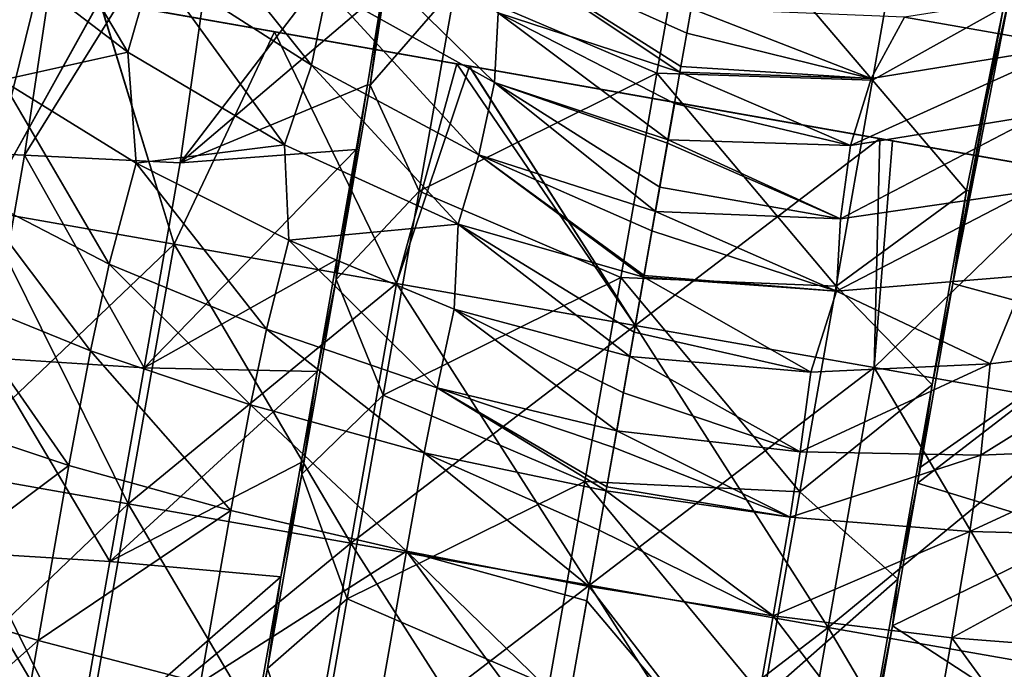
# Model space of a CAD drawing. Extents: x -65 to 803, y -691 to 80.
# Tile 238 of 256: x 699 to 740, y -212 to -185. Entities that reach past the tile are written whole.
import ezdxf

# ---------------------------------------------------------------- set-up
doc = ezdxf.new("R2010")
doc.units = 0
doc.header["$LTSCALE"] = 101.851852
for name, color, linetype in [('310', 7, 'CONTINUOUS'), ('312', 7, 'CONTINUOUS'), ('313', 7, 'CONTINUOUS'), ('344', 7, 'CONTINUOUS'), ('345', 7, 'CONTINUOUS'), ('347', 7, 'CONTINUOUS'), ('348', 7, 'CONTINUOUS'), ('7', 7, 'CONTINUOUS'), ('8', 7, 'CONTINUOUS'), ('9', 7, 'CONTINUOUS')]:
    doc.layers.add(name, color=color, linetype=linetype)

msp = doc.modelspace()

# ---------------------------------------------------------------- linework, layer by layer
at = {"layer": '310', "color": 7, "linetype": 'CONTINUOUS'}
for points in [[(725.708, -187.489, -44.7), (717.314, -183.902, -44.7), (727.207, -178.99, -44.7), (725.708, -187.489, -44.7)], [(725.708, -187.489, -44.7), (727.207, -178.99, -44.7), (734.682, -187.783, -44.7), (725.708, -187.489, -44.7)], [(734.682, -187.783, -44.7), (727.207, -178.99, -44.7), (736.192, -179.219, -44.7), (734.682, -187.783, -44.7)], [(734.682, -187.783, -44.7), (736.192, -179.219, -44.7), (740.148, -184.737, -44.7), (734.682, -187.783, -44.7)], [(713.781, -187.99, -44.7), (714.935, -180.291, -44.7), (717.314, -183.902, -44.7), (713.781, -187.99, -44.7)], [(715.817, -192.392, -44.7), (713.781, -187.99, -44.7), (717.314, -183.902, -44.7), (715.817, -192.392, -44.7)], [(715.817, -192.392, -44.7), (717.314, -183.902, -44.7), (725.708, -187.489, -44.7), (715.817, -192.392, -44.7)], [(738.598, -192.366, -44.7), (734.682, -187.783, -44.7), (740.148, -184.737, -44.7), (738.598, -192.366, -44.7)], [(724.209, -195.988, -44.7), (715.817, -192.392, -44.7), (725.708, -187.489, -44.7), (724.209, -195.988, -44.7)], [(724.209, -195.988, -44.7), (725.708, -187.489, -44.7), (733.172, -196.347, -44.7), (724.209, -195.988, -44.7)], [(733.172, -196.347, -44.7), (725.708, -187.489, -44.7), (734.682, -187.783, -44.7), (733.172, -196.347, -44.7)], [(712.355, -196.081, -44.7), (713.781, -187.99, -44.7), (715.817, -192.392, -44.7), (712.355, -196.081, -44.7)], [(733.172, -196.347, -44.7), (734.682, -187.783, -44.7), (738.598, -192.366, -44.7), (733.172, -196.347, -44.7)], [(714.32, -200.882, -44.7), (712.355, -196.081, -44.7), (715.817, -192.392, -44.7), (714.32, -200.882, -44.7)], [(714.32, -200.882, -44.7), (715.817, -192.392, -44.7), (724.209, -195.988, -44.7), (714.32, -200.882, -44.7)], [(737.172, -200.457, -44.7), (733.172, -196.347, -44.7), (738.598, -192.366, -44.7), (737.172, -200.457, -44.7)], [(710.928, -204.172, -44.7), (712.355, -196.081, -44.7), (714.32, -200.882, -44.7), (710.928, -204.172, -44.7)], [(722.711, -204.487, -44.7), (714.32, -200.882, -44.7), (724.209, -195.988, -44.7), (722.711, -204.487, -44.7)], [(722.711, -204.487, -44.7), (724.209, -195.988, -44.7), (731.662, -204.911, -44.7), (722.711, -204.487, -44.7)], [(731.662, -204.911, -44.7), (724.209, -195.988, -44.7), (733.172, -196.347, -44.7), (731.662, -204.911, -44.7)], [(731.662, -204.911, -44.7), (733.172, -196.347, -44.7), (737.172, -200.457, -44.7), (731.662, -204.911, -44.7)], [(735.745, -208.548, -44.7), (731.662, -204.911, -44.7), (737.172, -200.457, -44.7), (735.745, -208.548, -44.7)], [(712.823, -209.372, -44.7), (710.928, -204.172, -44.7), (714.32, -200.882, -44.7), (712.823, -209.372, -44.7)], [(712.823, -209.372, -44.7), (714.32, -200.882, -44.7), (722.711, -204.487, -44.7), (712.823, -209.372, -44.7)], [(709.501, -212.264, -44.7), (710.928, -204.172, -44.7), (712.823, -209.372, -44.7), (709.501, -212.264, -44.7)], [(721.212, -212.987, -44.7), (712.823, -209.372, -44.7), (722.711, -204.487, -44.7), (721.212, -212.987, -44.7)], [(721.212, -212.987, -44.7), (722.711, -204.487, -44.7), (730.152, -213.476, -44.7), (721.212, -212.987, -44.7)], [(730.152, -213.476, -44.7), (722.711, -204.487, -44.7), (731.662, -204.911, -44.7), (730.152, -213.476, -44.7)], [(730.152, -213.476, -44.7), (731.662, -204.911, -44.7), (735.745, -208.548, -44.7), (730.152, -213.476, -44.7)], [(734.318, -216.64, -44.7), (730.152, -213.476, -44.7), (735.745, -208.548, -44.7), (734.318, -216.64, -44.7)], [(711.326, -217.862, -44.7), (709.501, -212.264, -44.7), (712.823, -209.372, -44.7), (711.326, -217.862, -44.7)], [(711.326, -217.862, -44.7), (712.823, -209.372, -44.7), (721.212, -212.987, -44.7), (711.326, -217.862, -44.7)], [(708.075, -220.355, -44.7), (709.501, -212.264, -44.7), (711.326, -217.862, -44.7), (708.075, -220.355, -44.7)]]:
    msp.add_3dface(points, dxfattribs=at)
at = {"layer": '312', "color": 7, "linetype": 'CONTINUOUS'}
for points in [[(736.027, -185.159, 42.873), (742.916, -186.366, 40.555), (745.266, -183.699, 41.715), (736.027, -185.159, 42.873)], [(744.926, -198.11, -37.25), (738.033, -196.246, -40.239), (740.449, -183.976, -40.082), (744.926, -198.11, -37.25)], [(740.449, -183.976, -40.082), (738.033, -196.246, -40.239), (739.444, -188.54, -40.208), (740.449, -183.976, -40.082)], [(726.959, -185.819, 42.806), (734.629, -187.71, 41.947), (727.139, -184.795, 43.201), (726.959, -185.819, 42.806)], [(727.139, -184.795, 43.201), (734.629, -187.71, 41.947), (736.027, -185.159, 42.873), (727.139, -184.795, 43.201)], [(734.629, -187.71, 41.947), (742.916, -186.366, 40.555), (736.027, -185.159, 42.873), (734.629, -187.71, 41.947)], [(726.714, -187.208, 42.431), (734.629, -187.71, 41.947), (726.959, -185.819, 42.806), (726.714, -187.208, 42.431)], [(733.776, -190.493, 41.57), (741.65, -189.218, 39.766), (742.916, -186.366, 40.555), (733.776, -190.493, 41.57)], [(734.629, -187.71, 41.947), (733.776, -190.493, 41.57), (742.916, -186.366, 40.555), (734.629, -187.71, 41.947)], [(726.673, -187.439, 42.385), (734.629, -187.71, 41.947), (726.714, -187.208, 42.431), (726.673, -187.439, 42.385)], [(726.443, -188.743, 42.228), (733.776, -190.493, 41.57), (726.673, -187.439, 42.385), (726.443, -188.743, 42.228)], [(726.673, -187.439, 42.385), (733.776, -190.493, 41.57), (734.629, -187.71, 41.947), (726.673, -187.439, 42.385)], [(738.033, -196.246, -40.239), (738.714, -192.386, -40.239), (739.444, -188.54, -40.208), (738.033, -196.246, -40.239)], [(726.175, -190.263, 42.197), (733.776, -190.493, 41.57), (726.443, -188.743, 42.228), (726.175, -190.263, 42.197)], [(733.359, -193.548, 41.468), (741.181, -192.417, 39.368), (741.65, -189.218, 39.766), (733.359, -193.548, 41.468)], [(733.776, -190.493, 41.57), (733.359, -193.548, 41.468), (741.65, -189.218, 39.766), (733.776, -190.493, 41.57)], [(725.828, -192.232, 42.202), (733.359, -193.548, 41.468), (726.151, -190.401, 42.198), (725.828, -192.232, 42.202)], [(726.151, -190.401, 42.198), (733.359, -193.548, 41.468), (726.175, -190.263, 42.197), (726.151, -190.401, 42.198)], [(726.175, -190.263, 42.197), (733.359, -193.548, 41.468), (733.776, -190.493, 41.57), (726.175, -190.263, 42.197)], [(725.65, -193.243, 42.199), (733.359, -193.548, 41.468), (725.828, -192.232, 42.202), (725.65, -193.243, 42.199)], [(733.187, -196.557, 41.443), (741.103, -195.911, 39.179), (741.181, -192.417, 39.368), (733.187, -196.557, 41.443)], [(733.359, -193.548, 41.468), (733.187, -196.557, 41.443), (741.181, -192.417, 39.368), (733.359, -193.548, 41.468)], [(725.507, -194.051, 42.199), (733.187, -196.557, 41.443), (725.65, -193.243, 42.199), (725.507, -194.051, 42.199)], [(725.65, -193.243, 42.199), (733.187, -196.557, 41.443), (733.359, -193.548, 41.468), (725.65, -193.243, 42.199)], [(725.18, -195.908, 42.2), (733.187, -196.557, 41.443), (725.507, -194.051, 42.199), (725.18, -195.908, 42.2)], [(725.168, -195.974, 42.2), (733.187, -196.557, 41.443), (725.18, -195.908, 42.2), (725.168, -195.974, 42.2)], [(733.187, -196.557, 41.443), (739.591, -199.581, 39.51), (741.103, -195.911, 39.179), (733.187, -196.557, 41.443)], [(739.591, -199.581, 39.51), (746.649, -198.741, 36.22), (741.103, -195.911, 39.179), (739.591, -199.581, 39.51)], [(724.765, -198.261, 42.2), (732.127, -199.93, 41.523), (725.168, -195.974, 42.2), (724.765, -198.261, 42.2)], [(725.168, -195.974, 42.2), (732.127, -199.93, 41.523), (733.187, -196.557, 41.443), (725.168, -195.974, 42.2)], [(738.033, -196.246, -40.239), (744.926, -198.11, -37.25), (736.685, -203.889, -40.238), (738.033, -196.246, -40.239)], [(732.127, -199.93, 41.523), (739.591, -199.581, 39.51), (733.187, -196.557, 41.443), (732.127, -199.93, 41.523)], [(724.585, -199.28, 42.2), (732.127, -199.93, 41.523), (724.765, -198.261, 42.2), (724.585, -199.28, 42.2)], [(736.568, -204.557, -40.239), (744.926, -198.11, -37.25), (743.423, -206.644, -37.249), (736.568, -204.557, -40.239)], [(744.926, -198.11, -37.25), (736.568, -204.557, -40.239), (736.685, -203.889, -40.238), (744.926, -198.11, -37.25)], [(739.196, -203.38, 39.405), (746.277, -203.078, 35.999), (746.649, -198.741, 36.22), (739.196, -203.38, 39.405)], [(739.591, -199.581, 39.51), (739.196, -203.38, 39.405), (746.649, -198.741, 36.22), (739.591, -199.581, 39.51)], [(724.319, -200.788, 42.2), (731.682, -203.245, 41.495), (724.585, -199.28, 42.2), (724.319, -200.788, 42.2)], [(724.585, -199.28, 42.2), (731.682, -203.245, 41.495), (732.127, -199.93, 41.523), (724.585, -199.28, 42.2)], [(731.682, -203.245, 41.495), (739.196, -203.38, 39.405), (739.591, -199.581, 39.51), (731.682, -203.245, 41.495)], [(732.127, -199.93, 41.523), (731.682, -203.245, 41.495), (739.591, -199.581, 39.51), (732.127, -199.93, 41.523)], [(724.041, -202.367, 42.2), (731.682, -203.245, 41.495), (724.319, -200.788, 42.2), (724.041, -202.367, 42.2)], [(723.917, -203.071, 42.2), (731.257, -205.968, 41.485), (724.041, -202.367, 42.2), (723.917, -203.071, 42.2)], [(724.041, -202.367, 42.2), (731.257, -205.968, 41.485), (731.682, -203.245, 41.495), (724.041, -202.367, 42.2)], [(723.628, -204.705, 42.2), (731.257, -205.968, 41.485), (723.917, -203.071, 42.2), (723.628, -204.705, 42.2)], [(731.682, -203.245, 41.495), (731.257, -205.968, 41.485), (739.196, -203.38, 39.405), (731.682, -203.245, 41.495)], [(738.738, -206.564, 39.366), (745.77, -206.74, 35.913), (746.277, -203.078, 35.999), (738.738, -206.564, 39.366)], [(739.196, -203.38, 39.405), (738.738, -206.564, 39.366), (746.277, -203.078, 35.999), (739.196, -203.38, 39.405)], [(731.257, -205.968, 41.485), (738.738, -206.564, 39.366), (739.196, -203.38, 39.405), (731.257, -205.968, 41.485)], [(723.312, -206.501, 42.2), (730.553, -210.08, 41.482), (723.599, -204.874, 42.2), (723.312, -206.501, 42.2)], [(723.599, -204.874, 42.2), (731.257, -205.968, 41.485), (723.628, -204.705, 42.2), (723.599, -204.874, 42.2)], [(723.599, -204.874, 42.2), (730.553, -210.08, 41.482), (731.257, -205.968, 41.485), (723.599, -204.874, 42.2)], [(735.522, -210.484, -40.238), (736.568, -204.557, -40.239), (743.423, -206.644, -37.249), (735.522, -210.484, -40.238)], [(731.257, -205.968, 41.485), (730.553, -210.08, 41.482), (738.738, -206.564, 39.366), (731.257, -205.968, 41.485)], [(722.898, -208.846, 42.2), (730.553, -210.08, 41.482), (723.312, -206.501, 42.2), (722.898, -208.846, 42.2)], [(730.553, -210.08, 41.482), (737.997, -210.988, 39.352), (738.738, -206.564, 39.366), (730.553, -210.08, 41.482)], [(738.738, -206.564, 39.366), (737.997, -210.988, 39.352), (745.77, -206.74, 35.913), (738.738, -206.564, 39.366)], [(742.003, -214.705, -37.249), (735.522, -210.484, -40.238), (743.423, -206.644, -37.249), (742.003, -214.705, -37.249)], [(737.997, -210.988, 39.352), (744.981, -211.528, 35.881), (745.77, -206.74, 35.913), (737.997, -210.988, 39.352)], [(722.791, -209.451, 42.2), (729.304, -217.163, 41.482), (722.898, -208.846, 42.2), (722.791, -209.451, 42.2)], [(722.898, -208.846, 42.2), (729.304, -217.163, 41.482), (730.553, -210.08, 41.482), (722.898, -208.846, 42.2)], [(722.004, -213.916, 42.2), (729.304, -217.163, 41.482), (722.791, -209.451, 42.2), (722.004, -213.916, 42.2)], [(729.304, -217.163, 41.482), (736.732, -218.156, 39.352), (730.553, -210.08, 41.482), (729.304, -217.163, 41.482)], [(730.553, -210.08, 41.482), (736.732, -218.156, 39.352), (737.997, -210.988, 39.352), (730.553, -210.08, 41.482)], [(733.956, -219.368, -40.238), (735.522, -210.484, -40.238), (742.003, -214.705, -37.249), (733.956, -219.368, -40.238)], [(736.732, -218.156, 39.352), (743.696, -218.809, 35.882), (737.997, -210.988, 39.352), (736.732, -218.156, 39.352)], [(737.997, -210.988, 39.352), (743.696, -218.809, 35.882), (744.981, -211.528, 35.881), (737.997, -210.988, 39.352)]]:
    msp.add_3dface(points, dxfattribs=at)
at = {"layer": '313', "color": 7, "linetype": 'CONTINUOUS'}
for points in [[(701.274, -178.345, -32.739), (707.827, -177.336, -36.91), (699.385, -190.897, -33.023), (701.274, -178.345, -32.739)], [(699.385, -190.897, -33.023), (707.827, -177.336, -36.91), (705.871, -191.223, -37.25), (699.385, -190.897, -33.023)], [(707.827, -177.336, -36.91), (714.924, -179.366, -40.078), (705.871, -191.223, -37.25), (707.827, -177.336, -36.91)], [(697.919, -182.215, 30.602), (703.683, -186.618, 35.482), (698.701, -178.194, 31.78), (697.919, -182.215, 30.602)], [(698.701, -178.194, 31.78), (703.683, -186.618, 35.482), (704.741, -182.936, 36.072), (698.701, -178.194, 31.78)], [(694.839, -184.56, -27.686), (701.274, -178.345, -32.739), (693.773, -190.637, -27.689), (694.839, -184.56, -27.686)], [(693.773, -190.637, -27.689), (701.274, -178.345, -32.739), (699.385, -190.897, -33.023), (693.773, -190.637, -27.689)], [(704.741, -182.936, 36.072), (711.337, -187.154, 39.368), (705.157, -179.452, 36.935), (704.741, -182.936, 36.072)], [(705.157, -179.452, 36.935), (711.337, -187.154, 39.368), (711.989, -183.988, 39.765), (705.157, -179.452, 36.935)], [(705.871, -191.223, -37.25), (714.924, -179.366, -40.078), (714.307, -184.028, -40.207), (705.871, -191.223, -37.25)], [(711.989, -183.988, 39.765), (718.952, -187.879, 41.569), (711.772, -180.872, 40.554), (711.989, -183.988, 39.765)], [(711.772, -180.872, 40.554), (718.952, -187.879, 41.569), (719.102, -184.972, 41.947), (711.772, -180.872, 40.554)], [(697.919, -182.215, 30.602), (698.437, -187.772, 31.778), (703.683, -186.618, 35.482), (697.919, -182.215, 30.602)], [(726.673, -187.439, 42.385), (726.714, -187.208, 42.431), (718.66, -182.097, 42.873), (726.673, -187.439, 42.385)], [(719.102, -184.972, 41.947), (726.673, -187.439, 42.385), (718.66, -182.097, 42.873), (719.102, -184.972, 41.947)], [(726.714, -187.208, 42.431), (726.959, -185.819, 42.806), (718.66, -182.097, 42.873), (726.714, -187.208, 42.431)], [(726.959, -185.819, 42.806), (727.139, -184.795, 43.201), (718.66, -182.097, 42.873), (726.959, -185.819, 42.806)], [(703.683, -186.618, 35.482), (710.214, -190.464, 39.179), (704.741, -182.936, 36.072), (703.683, -186.618, 35.482)], [(704.741, -182.936, 36.072), (710.214, -190.464, 39.179), (711.337, -187.154, 39.368), (704.741, -182.936, 36.072)], [(713.666, -187.969, -40.239), (705.871, -191.223, -37.25), (714.307, -184.028, -40.207), (713.666, -187.969, -40.239)], [(711.337, -187.154, 39.368), (718.3, -190.892, 41.468), (711.989, -183.988, 39.765), (711.337, -187.154, 39.368)], [(711.989, -183.988, 39.765), (718.3, -190.892, 41.468), (718.952, -187.879, 41.569), (711.989, -183.988, 39.765)], [(718.952, -187.879, 41.569), (726.175, -190.263, 42.197), (719.102, -184.972, 41.947), (718.952, -187.879, 41.569)], [(726.175, -190.263, 42.197), (726.443, -188.743, 42.228), (719.102, -184.972, 41.947), (726.175, -190.263, 42.197)], [(726.443, -188.743, 42.228), (726.673, -187.439, 42.385), (719.102, -184.972, 41.947), (726.443, -188.743, 42.228)], [(698.437, -187.772, 31.778), (704.038, -191.228, 36.221), (703.683, -186.618, 35.482), (698.437, -187.772, 31.778)], [(703.683, -186.618, 35.482), (704.038, -191.228, 36.221), (710.214, -190.464, 39.179), (703.683, -186.618, 35.482)], [(710.214, -190.464, 39.179), (717.432, -193.778, 41.443), (711.337, -187.154, 39.368), (710.214, -190.464, 39.179)], [(711.337, -187.154, 39.368), (717.432, -193.778, 41.443), (718.3, -190.892, 41.468), (711.337, -187.154, 39.368)], [(697.157, -192.466, 31.4), (702.907, -195.432, 36.002), (698.437, -187.772, 31.778), (697.157, -192.466, 31.4)], [(698.437, -187.772, 31.778), (702.907, -195.432, 36.002), (704.038, -191.228, 36.221), (698.437, -187.772, 31.778)], [(713.192, -190.659, -40.239), (705.871, -191.223, -37.25), (713.666, -187.969, -40.239), (713.192, -190.659, -40.239)], [(718.3, -190.892, 41.468), (725.65, -193.243, 42.199), (718.952, -187.879, 41.569), (718.3, -190.892, 41.468)], [(725.65, -193.243, 42.199), (725.828, -192.232, 42.202), (718.952, -187.879, 41.569), (725.65, -193.243, 42.199)], [(725.828, -192.232, 42.202), (726.151, -190.401, 42.198), (718.952, -187.879, 41.569), (725.828, -192.232, 42.202)], [(726.151, -190.401, 42.198), (726.175, -190.263, 42.197), (718.952, -187.879, 41.569), (726.151, -190.401, 42.198)], [(704.038, -191.228, 36.221), (710.382, -194.431, 39.511), (710.214, -190.464, 39.179), (704.038, -191.228, 36.221)], [(710.214, -190.464, 39.179), (710.382, -194.431, 39.511), (717.432, -193.778, 41.443), (710.214, -190.464, 39.179)], [(693.773, -190.637, -27.689), (699.385, -190.897, -33.023), (697.894, -199.336, -33.021), (693.773, -190.637, -27.689)], [(697.894, -199.336, -33.021), (699.385, -190.897, -33.023), (704.364, -199.757, -37.249), (697.894, -199.336, -33.021)], [(699.385, -190.897, -33.023), (705.871, -191.223, -37.25), (704.364, -199.757, -37.249), (699.385, -190.897, -33.023)], [(705.871, -191.223, -37.25), (713.192, -190.659, -40.239), (704.364, -199.757, -37.249), (705.871, -191.223, -37.25)], [(704.364, -199.757, -37.249), (713.192, -190.659, -40.239), (712.383, -195.245, -40.239), (704.364, -199.757, -37.249)], [(717.432, -193.778, 41.443), (725.168, -195.974, 42.2), (718.3, -190.892, 41.468), (717.432, -193.778, 41.443)], [(725.168, -195.974, 42.2), (725.18, -195.908, 42.2), (718.3, -190.892, 41.468), (725.168, -195.974, 42.2)], [(725.18, -195.908, 42.2), (725.507, -194.051, 42.199), (718.3, -190.892, 41.468), (725.18, -195.908, 42.2)], [(725.507, -194.051, 42.199), (725.65, -193.243, 42.199), (718.3, -190.892, 41.468), (725.507, -194.051, 42.199)], [(702.907, -195.432, 36.002), (709.457, -198.137, 39.407), (704.038, -191.228, 36.221), (702.907, -195.432, 36.002)], [(704.038, -191.228, 36.221), (709.457, -198.137, 39.407), (710.382, -194.431, 39.511), (704.038, -191.228, 36.221)], [(696.251, -196.657, 31.249), (702.127, -199.045, 35.914), (697.157, -192.466, 31.4), (696.251, -196.657, 31.249)], [(697.157, -192.466, 31.4), (702.127, -199.045, 35.914), (702.907, -195.432, 36.002), (697.157, -192.466, 31.4)], [(710.382, -194.431, 39.511), (717.276, -197.312, 41.523), (717.432, -193.778, 41.443), (710.382, -194.431, 39.511)], [(717.276, -197.312, 41.523), (724.585, -199.28, 42.2), (717.432, -193.778, 41.443), (717.276, -197.312, 41.523)], [(724.585, -199.28, 42.2), (724.765, -198.261, 42.2), (717.432, -193.778, 41.443), (724.585, -199.28, 42.2)], [(724.765, -198.261, 42.2), (725.168, -195.974, 42.2), (717.432, -193.778, 41.443), (724.765, -198.261, 42.2)], [(709.457, -198.137, 39.407), (716.561, -200.579, 41.495), (710.382, -194.431, 39.511), (709.457, -198.137, 39.407)], [(710.382, -194.431, 39.511), (716.561, -200.579, 41.495), (717.276, -197.312, 41.523), (710.382, -194.431, 39.511)], [(702.127, -199.045, 35.914), (708.796, -201.285, 39.367), (702.907, -195.432, 36.002), (702.127, -199.045, 35.914)], [(702.907, -195.432, 36.002), (708.796, -201.285, 39.367), (709.457, -198.137, 39.407), (702.907, -195.432, 36.002)], [(711.562, -199.902, -40.239), (704.364, -199.757, -37.249), (712.383, -195.245, -40.239), (711.562, -199.902, -40.239)], [(695.272, -201.837, 31.193), (701.23, -203.814, 35.881), (696.251, -196.657, 31.249), (695.272, -201.837, 31.193)], [(696.251, -196.657, 31.249), (701.23, -203.814, 35.881), (702.127, -199.045, 35.914), (696.251, -196.657, 31.249)], [(716.561, -200.579, 41.495), (724.041, -202.367, 42.2), (717.276, -197.312, 41.523), (716.561, -200.579, 41.495)], [(724.041, -202.367, 42.2), (724.319, -200.788, 42.2), (717.276, -197.312, 41.523), (724.041, -202.367, 42.2)], [(724.319, -200.788, 42.2), (724.585, -199.28, 42.2), (717.276, -197.312, 41.523), (724.319, -200.788, 42.2)], [(708.796, -201.285, 39.367), (716.028, -203.283, 41.486), (709.457, -198.137, 39.407), (708.796, -201.285, 39.367)], [(709.457, -198.137, 39.407), (716.028, -203.283, 41.486), (716.561, -200.579, 41.495), (709.457, -198.137, 39.407)], [(701.23, -203.814, 35.881), (707.977, -205.694, 39.352), (702.127, -199.045, 35.914), (701.23, -203.814, 35.881)], [(702.127, -199.045, 35.914), (707.977, -205.694, 39.352), (708.796, -201.285, 39.367), (702.127, -199.045, 35.914)], [(696.468, -207.408, -33.019), (697.894, -199.336, -33.021), (702.941, -207.818, -37.249), (696.468, -207.408, -33.019)], [(697.894, -199.336, -33.021), (704.364, -199.757, -37.249), (702.941, -207.818, -37.249), (697.894, -199.336, -33.021)], [(704.364, -199.757, -37.249), (711.562, -199.902, -40.239), (702.941, -207.818, -37.249), (704.364, -199.757, -37.249)], [(702.941, -207.818, -37.249), (711.562, -199.902, -40.239), (710.895, -203.687, -40.239), (702.941, -207.818, -37.249)], [(716.028, -203.283, 41.486), (723.599, -204.874, 42.2), (716.561, -200.579, 41.495), (716.028, -203.283, 41.486)], [(723.599, -204.874, 42.2), (723.628, -204.705, 42.2), (716.561, -200.579, 41.495), (723.599, -204.874, 42.2)], [(723.628, -204.705, 42.2), (723.917, -203.071, 42.2), (716.561, -200.579, 41.495), (723.628, -204.705, 42.2)], [(723.917, -203.071, 42.2), (724.041, -202.367, 42.2), (716.561, -200.579, 41.495), (723.917, -203.071, 42.2)], [(707.977, -205.694, 39.352), (715.283, -207.388, 41.482), (708.796, -201.285, 39.367), (707.977, -205.694, 39.352)], [(708.796, -201.285, 39.367), (715.283, -207.388, 41.482), (716.028, -203.283, 41.486), (708.796, -201.285, 39.367)], [(695.272, -201.837, 31.193), (693.965, -209.26, 31.194), (701.23, -203.814, 35.881), (695.272, -201.837, 31.193)], [(715.283, -207.388, 41.482), (722.898, -208.846, 42.2), (716.028, -203.283, 41.486), (715.283, -207.388, 41.482)], [(722.898, -208.846, 42.2), (723.312, -206.501, 42.2), (716.028, -203.283, 41.486), (722.898, -208.846, 42.2)], [(723.312, -206.501, 42.2), (723.599, -204.874, 42.2), (716.028, -203.283, 41.486), (723.312, -206.501, 42.2)], [(710.056, -208.444, -40.239), (702.941, -207.818, -37.249), (710.895, -203.687, -40.239), (710.056, -208.444, -40.239)], [(693.965, -209.26, 31.194), (699.948, -211.095, 35.882), (701.23, -203.814, 35.881), (693.965, -209.26, 31.194)], [(701.23, -203.814, 35.881), (699.948, -211.095, 35.882), (707.977, -205.694, 39.352), (701.23, -203.814, 35.881)], [(699.948, -211.095, 35.882), (706.714, -212.863, 39.352), (707.977, -205.694, 39.352), (699.948, -211.095, 35.882)], [(707.977, -205.694, 39.352), (706.714, -212.863, 39.352), (715.283, -207.388, 41.482), (707.977, -205.694, 39.352)], [(695.037, -215.511, -33.018), (696.468, -207.408, -33.019), (701.511, -215.92, -37.248), (695.037, -215.511, -33.018)], [(696.468, -207.408, -33.019), (702.941, -207.818, -37.249), (701.511, -215.92, -37.248), (696.468, -207.408, -33.019)], [(706.714, -212.863, 39.352), (714.035, -214.471, 41.482), (715.283, -207.388, 41.482), (706.714, -212.863, 39.352)], [(714.035, -214.471, 41.482), (721.645, -215.952, 42.2), (715.283, -207.388, 41.482), (714.035, -214.471, 41.482)], [(721.645, -215.952, 42.2), (722.004, -213.916, 42.2), (715.283, -207.388, 41.482), (721.645, -215.952, 42.2)], [(722.004, -213.916, 42.2), (722.791, -209.451, 42.2), (715.283, -207.388, 41.482), (722.004, -213.916, 42.2)], [(722.791, -209.451, 42.2), (722.898, -208.846, 42.2), (715.283, -207.388, 41.482), (722.791, -209.451, 42.2)], [(702.941, -207.818, -37.249), (710.056, -208.444, -40.239), (701.511, -215.92, -37.248), (702.941, -207.818, -37.249)], [(701.511, -215.92, -37.248), (710.056, -208.444, -40.239), (708.616, -216.613, -40.238), (701.511, -215.92, -37.248)], [(693.965, -209.26, 31.194), (692.477, -217.708, 31.194), (699.948, -211.095, 35.882), (693.965, -209.26, 31.194)], [(692.477, -217.708, 31.194), (698.462, -219.529, 35.882), (699.948, -211.095, 35.882), (692.477, -217.708, 31.194)], [(699.948, -211.095, 35.882), (698.462, -219.529, 35.882), (706.714, -212.863, 39.352), (699.948, -211.095, 35.882)]]:
    msp.add_3dface(points, dxfattribs=at)
at = {"layer": '344', "color": 7, "linetype": 'CONTINUOUS'}
for points in [[(713.781, -187.99, -44.7), (712.355, -196.081, -44.7), (713.666, -187.969, -40.239), (713.781, -187.99, -44.7)], [(712.355, -196.081, -44.7), (713.192, -190.659, -40.239), (713.666, -187.969, -40.239), (712.355, -196.081, -44.7)], [(713.192, -190.659, -40.239), (712.355, -196.081, -44.7), (712.383, -195.245, -40.239), (713.192, -190.659, -40.239)], [(712.355, -196.081, -44.7), (711.562, -199.902, -40.239), (712.383, -195.245, -40.239), (712.355, -196.081, -44.7)], [(712.355, -196.081, -44.7), (710.928, -204.172, -44.7), (711.562, -199.902, -40.239), (712.355, -196.081, -44.7)], [(711.562, -199.902, -40.239), (710.928, -204.172, -44.7), (710.895, -203.687, -40.239), (711.562, -199.902, -40.239)], [(710.928, -204.172, -44.7), (710.056, -208.444, -40.239), (710.895, -203.687, -40.239), (710.928, -204.172, -44.7)], [(710.928, -204.172, -44.7), (709.501, -212.264, -44.7), (710.056, -208.444, -40.239), (710.928, -204.172, -44.7)], [(710.056, -208.444, -40.239), (709.501, -212.264, -44.7), (708.616, -216.613, -40.238), (710.056, -208.444, -40.239)], [(709.501, -212.264, -44.7), (708.075, -220.355, -44.7), (708.616, -216.613, -40.238), (709.501, -212.264, -44.7)]]:
    msp.add_3dface(points, dxfattribs=at)
at = {"layer": '345', "color": 7, "linetype": 'CONTINUOUS'}
for points in [[(714.935, -180.291, -44.7), (713.781, -187.99, -44.7), (714.307, -184.028, -40.207), (714.935, -180.291, -44.7)], [(713.781, -187.99, -44.7), (713.666, -187.969, -40.239), (714.307, -184.028, -40.207), (713.781, -187.99, -44.7)]]:
    msp.add_3dface(points, dxfattribs=at)
at = {"layer": '347', "color": 7, "linetype": 'CONTINUOUS'}
for points in [[(737.172, -200.457, -44.7), (738.598, -192.366, -44.7), (738.033, -196.246, -40.239), (737.172, -200.457, -44.7)], [(738.598, -192.366, -44.7), (738.714, -192.386, -40.239), (738.033, -196.246, -40.239), (738.598, -192.366, -44.7)], [(737.172, -200.457, -44.7), (738.033, -196.246, -40.239), (736.685, -203.889, -40.238), (737.172, -200.457, -44.7)], [(735.745, -208.548, -44.7), (737.172, -200.457, -44.7), (736.568, -204.557, -40.239), (735.745, -208.548, -44.7)], [(736.568, -204.557, -40.239), (737.172, -200.457, -44.7), (736.685, -203.889, -40.238), (736.568, -204.557, -40.239)], [(735.522, -210.484, -40.238), (735.745, -208.548, -44.7), (736.568, -204.557, -40.239), (735.522, -210.484, -40.238)], [(734.318, -216.64, -44.7), (735.745, -208.548, -44.7), (735.522, -210.484, -40.238), (734.318, -216.64, -44.7)], [(733.956, -219.368, -40.238), (734.318, -216.64, -44.7), (735.522, -210.484, -40.238), (733.956, -219.368, -40.238)]]:
    msp.add_3dface(points, dxfattribs=at)
at = {"layer": '348', "color": 7, "linetype": 'CONTINUOUS'}
for points in [[(740.148, -184.737, -44.7), (740.449, -183.976, -40.082), (739.444, -188.54, -40.208), (740.148, -184.737, -44.7)], [(738.598, -192.366, -44.7), (740.148, -184.737, -44.7), (738.714, -192.386, -40.239), (738.598, -192.366, -44.7)], [(738.714, -192.386, -40.239), (740.148, -184.737, -44.7), (739.444, -188.54, -40.208), (738.714, -192.386, -40.239)]]:
    msp.add_3dface(points, dxfattribs=at)
at = {"layer": '7', "linetype": 'CONTINUOUS'}
for points in [[(698.764, -183.819, 27.03), (697.654, -193.2, 27.577), (702.517, -184.48, 30.502), (698.764, -183.819, 27.03)], [(697.654, -193.2, 27.577), (705.609, -194.603, 33.775), (702.517, -184.48, 30.502), (697.654, -193.2, 27.577)], [(702.517, -184.48, 30.502), (705.609, -194.603, 33.775), (709.795, -185.764, 35.142), (702.517, -184.48, 30.502)], [(705.609, -194.603, 33.775), (714.872, -196.236, 37.671), (709.795, -185.764, 35.142), (705.609, -194.603, 33.775)], [(709.795, -185.764, 35.142), (714.872, -196.236, 37.671), (717.379, -187.101, 37.896), (709.795, -185.764, 35.142)], [(714.872, -196.236, 37.671), (724.813, -197.989, 39), (717.379, -187.101, 37.896), (714.872, -196.236, 37.671)], [(717.379, -187.101, 37.896), (724.813, -197.989, 39), (717.902, -187.193, 38.022), (717.379, -187.101, 37.896)], [(717.902, -187.193, 38.022), (724.813, -197.989, 39), (726.445, -188.7, 39), (717.902, -187.193, 38.022)], [(726.445, -188.7, 39), (724.813, -197.989, 39), (734.996, -190.207, 38.022), (726.445, -188.7, 39)], [(724.813, -197.989, 39), (734.753, -199.742, 37.671), (734.996, -190.207, 38.022), (724.813, -197.989, 39)], [(734.996, -190.207, 38.022), (734.753, -199.742, 37.671), (735.521, -190.3, 37.897), (734.996, -190.207, 38.022)], [(735.521, -190.3, 37.897), (734.753, -199.742, 37.671), (743.113, -191.639, 35.138), (735.521, -190.3, 37.897)], [(734.753, -199.742, 37.671), (744.016, -201.375, 33.775), (743.113, -191.639, 35.138), (734.753, -199.742, 37.671)], [(695.748, -204.012, 27.577), (703.702, -205.415, 33.775), (697.654, -193.2, 27.577), (695.748, -204.012, 27.577)], [(697.654, -193.2, 27.577), (703.702, -205.415, 33.775), (705.609, -194.603, 33.775), (697.654, -193.2, 27.577)], [(703.702, -205.415, 33.775), (712.966, -207.048, 37.671), (705.609, -194.603, 33.775), (703.702, -205.415, 33.775)], [(705.609, -194.603, 33.775), (712.966, -207.048, 37.671), (714.872, -196.236, 37.671), (705.609, -194.603, 33.775)], [(712.966, -207.048, 37.671), (722.906, -208.801, 39), (714.872, -196.236, 37.671), (712.966, -207.048, 37.671)], [(714.872, -196.236, 37.671), (722.906, -208.801, 39), (724.813, -197.989, 39), (714.872, -196.236, 37.671)], [(722.906, -208.801, 39), (732.847, -210.554, 37.671), (724.813, -197.989, 39), (722.906, -208.801, 39)], [(724.813, -197.989, 39), (732.847, -210.554, 37.671), (734.753, -199.742, 37.671), (724.813, -197.989, 39)], [(732.847, -210.554, 37.671), (742.11, -212.187, 33.775), (734.753, -199.742, 37.671), (732.847, -210.554, 37.671)], [(734.753, -199.742, 37.671), (742.11, -212.187, 33.775), (744.016, -201.375, 33.775), (734.753, -199.742, 37.671)], [(693.841, -214.825, 27.577), (701.796, -216.227, 33.775), (695.748, -204.012, 27.577), (693.841, -214.825, 27.577)], [(695.748, -204.012, 27.577), (701.796, -216.227, 33.775), (703.702, -205.415, 33.775), (695.748, -204.012, 27.577)], [(701.796, -216.227, 33.775), (711.059, -217.86, 37.671), (703.702, -205.415, 33.775), (701.796, -216.227, 33.775)], [(703.702, -205.415, 33.775), (711.059, -217.86, 37.671), (712.966, -207.048, 37.671), (703.702, -205.415, 33.775)], [(711.059, -217.86, 37.671), (721, -219.613, 39), (712.966, -207.048, 37.671), (711.059, -217.86, 37.671)], [(712.966, -207.048, 37.671), (721, -219.613, 39), (722.906, -208.801, 39), (712.966, -207.048, 37.671)], [(721, -219.613, 39), (730.94, -221.366, 37.671), (722.906, -208.801, 39), (721, -219.613, 39)], [(722.906, -208.801, 39), (730.94, -221.366, 37.671), (732.847, -210.554, 37.671), (722.906, -208.801, 39)], [(730.94, -221.366, 37.671), (740.203, -222.999, 33.775), (732.847, -210.554, 37.671), (730.94, -221.366, 37.671)], [(732.847, -210.554, 37.671), (740.203, -222.999, 33.775), (742.11, -212.187, 33.775), (732.847, -210.554, 37.671)]]:
    msp.add_3dface(points, dxfattribs=at)
at = {"layer": '8', "linetype": 'CONTINUOUS'}
for points in [[(699.918, -184.022, -28.198), (697.654, -193.2, -27.577), (696.43, -183.407, -24.325), (699.918, -184.022, -28.198)], [(702.506, -184.478, -30.493), (697.654, -193.2, -27.577), (699.918, -184.022, -28.198), (702.506, -184.478, -30.493)], [(705.609, -194.603, -33.775), (697.654, -193.2, -27.577), (702.506, -184.478, -30.493), (705.609, -194.603, -33.775)], [(709.787, -185.762, -35.138), (705.609, -194.603, -33.775), (702.506, -184.478, -30.493), (709.787, -185.762, -35.138)], [(714.872, -196.236, -37.671), (705.609, -194.603, -33.775), (709.787, -185.762, -35.138), (714.872, -196.236, -37.671)], [(717.904, -187.194, -38.022), (714.872, -196.236, -37.671), (709.787, -185.762, -35.138), (717.904, -187.194, -38.022)], [(724.813, -197.989, -39), (714.872, -196.236, -37.671), (717.904, -187.194, -38.022), (724.813, -197.989, -39)], [(726.455, -188.701, -39), (724.813, -197.989, -39), (717.904, -187.194, -38.022), (726.455, -188.701, -39)], [(734.999, -190.208, -38.022), (724.813, -197.989, -39), (726.455, -188.701, -39), (734.999, -190.208, -38.022)], [(734.753, -199.742, -37.671), (724.813, -197.989, -39), (734.999, -190.208, -38.022), (734.753, -199.742, -37.671)], [(743.106, -191.637, -35.142), (734.753, -199.742, -37.671), (734.999, -190.208, -38.022), (743.106, -191.637, -35.142)], [(744.016, -201.375, -33.775), (734.753, -199.742, -37.671), (743.106, -191.637, -35.142), (744.016, -201.375, -33.775)], [(705.609, -194.603, -33.775), (695.748, -204.012, -27.577), (697.654, -193.2, -27.577), (705.609, -194.603, -33.775)], [(703.702, -205.415, -33.775), (695.748, -204.012, -27.577), (705.609, -194.603, -33.775), (703.702, -205.415, -33.775)], [(714.872, -196.236, -37.671), (703.702, -205.415, -33.775), (705.609, -194.603, -33.775), (714.872, -196.236, -37.671)], [(712.966, -207.048, -37.671), (703.702, -205.415, -33.775), (714.872, -196.236, -37.671), (712.966, -207.048, -37.671)], [(724.813, -197.989, -39), (712.966, -207.048, -37.671), (714.872, -196.236, -37.671), (724.813, -197.989, -39)], [(722.906, -208.801, -39), (712.966, -207.048, -37.671), (724.813, -197.989, -39), (722.906, -208.801, -39)], [(734.753, -199.742, -37.671), (722.906, -208.801, -39), (724.813, -197.989, -39), (734.753, -199.742, -37.671)], [(732.847, -210.554, -37.671), (722.906, -208.801, -39), (734.753, -199.742, -37.671), (732.847, -210.554, -37.671)], [(744.016, -201.375, -33.775), (732.847, -210.554, -37.671), (734.753, -199.742, -37.671), (744.016, -201.375, -33.775)], [(742.11, -212.187, -33.775), (732.847, -210.554, -37.671), (744.016, -201.375, -33.775), (742.11, -212.187, -33.775)], [(703.702, -205.415, -33.775), (693.841, -214.825, -27.577), (695.748, -204.012, -27.577), (703.702, -205.415, -33.775)], [(701.796, -216.227, -33.775), (693.841, -214.825, -27.577), (703.702, -205.415, -33.775), (701.796, -216.227, -33.775)], [(712.966, -207.048, -37.671), (701.796, -216.227, -33.775), (703.702, -205.415, -33.775), (712.966, -207.048, -37.671)], [(711.059, -217.86, -37.671), (701.796, -216.227, -33.775), (712.966, -207.048, -37.671), (711.059, -217.86, -37.671)], [(722.906, -208.801, -39), (711.059, -217.86, -37.671), (712.966, -207.048, -37.671), (722.906, -208.801, -39)], [(721, -219.613, -39), (711.059, -217.86, -37.671), (722.906, -208.801, -39), (721, -219.613, -39)], [(732.847, -210.554, -37.671), (721, -219.613, -39), (722.906, -208.801, -39), (732.847, -210.554, -37.671)], [(730.94, -221.366, -37.671), (721, -219.613, -39), (732.847, -210.554, -37.671), (730.94, -221.366, -37.671)], [(742.11, -212.187, -33.775), (730.94, -221.366, -37.671), (732.847, -210.554, -37.671), (742.11, -212.187, -33.775)], [(740.203, -222.999, -33.775), (730.94, -221.366, -37.671), (742.11, -212.187, -33.775), (740.203, -222.999, -33.775)]]:
    msp.add_3dface(points, dxfattribs=at)
at = {"layer": '9', "linetype": 'CONTINUOUS'}
for points in [[(707.519, -185.362, 4.905), (699.498, -183.948, -6.074), (698.054, -183.693, 4.905), (707.519, -185.362, 4.905)], [(707.519, -185.362, 4.905), (698.054, -183.693, 4.905), (701.479, -184.297, 15.884), (707.519, -185.362, 4.905)], [(698.764, -183.819, 27.03), (702.517, -184.48, 30.502), (708.103, -185.465, 26.863), (698.764, -183.819, 27.03)], [(701.479, -184.297, 15.884), (698.764, -183.819, 27.03), (708.103, -185.465, 26.863), (701.479, -184.297, 15.884)], [(710.279, -185.849, -6.074), (699.498, -183.948, -6.074), (707.519, -185.362, 4.905), (710.279, -185.849, -6.074)], [(699.498, -183.948, -6.074), (710.279, -185.849, -6.074), (701.792, -184.352, -17.053), (699.498, -183.948, -6.074)], [(702.506, -184.478, -30.493), (699.918, -184.022, -28.198), (710.629, -185.911, -28.032), (702.506, -184.478, -30.493)], [(699.918, -184.022, -28.198), (701.792, -184.352, -17.053), (710.629, -185.911, -28.032), (699.918, -184.022, -28.198)], [(711.468, -186.059, 15.884), (707.519, -185.362, 4.905), (701.479, -184.297, 15.884), (711.468, -186.059, 15.884)], [(711.468, -186.059, 15.884), (701.479, -184.297, 15.884), (708.103, -185.465, 26.863), (711.468, -186.059, 15.884)], [(701.792, -184.352, -17.053), (710.279, -185.849, -6.074), (711.655, -186.092, -17.053), (701.792, -184.352, -17.053)], [(701.792, -184.352, -17.053), (711.655, -186.092, -17.053), (710.629, -185.911, -28.032), (701.792, -184.352, -17.053)], [(709.787, -185.762, -35.138), (702.506, -184.478, -30.493), (710.629, -185.911, -28.032), (709.787, -185.762, -35.138)], [(702.517, -184.48, 30.502), (709.795, -185.764, 35.142), (708.103, -185.465, 26.863), (702.517, -184.48, 30.502)], [(716.985, -187.031, 4.905), (710.279, -185.849, -6.074), (707.519, -185.362, 4.905), (716.985, -187.031, 4.905)], [(716.985, -187.031, 4.905), (707.519, -185.362, 4.905), (711.468, -186.059, 15.884), (716.985, -187.031, 4.905)], [(709.795, -185.764, 35.142), (717.277, -187.083, 26.863), (708.103, -185.465, 26.863), (709.795, -185.764, 35.142)], [(717.277, -187.083, 26.863), (711.468, -186.059, 15.884), (708.103, -185.465, 26.863), (717.277, -187.083, 26.863)], [(717.904, -187.194, -38.022), (709.787, -185.762, -35.138), (710.629, -185.911, -28.032), (717.904, -187.194, -38.022)], [(709.795, -185.764, 35.142), (717.379, -187.101, 37.896), (717.277, -187.083, 26.863), (709.795, -185.764, 35.142)], [(721.06, -187.75, -6.074), (710.279, -185.849, -6.074), (716.985, -187.031, 4.905), (721.06, -187.75, -6.074)], [(710.279, -185.849, -6.074), (721.06, -187.75, -6.074), (711.655, -186.092, -17.053), (710.279, -185.849, -6.074)], [(717.904, -187.194, -38.022), (710.629, -185.911, -28.032), (721.176, -187.77, -28.032), (717.904, -187.194, -38.022)], [(710.629, -185.911, -28.032), (711.655, -186.092, -17.053), (721.176, -187.77, -28.032), (710.629, -185.911, -28.032)], [(721.456, -187.82, 15.884), (716.985, -187.031, 4.905), (711.468, -186.059, 15.884), (721.456, -187.82, 15.884)], [(721.456, -187.82, 15.884), (711.468, -186.059, 15.884), (717.277, -187.083, 26.863), (721.456, -187.82, 15.884)], [(711.655, -186.092, -17.053), (721.06, -187.75, -6.074), (721.519, -187.831, -17.053), (711.655, -186.092, -17.053)], [(711.655, -186.092, -17.053), (721.519, -187.831, -17.053), (721.176, -187.77, -28.032), (711.655, -186.092, -17.053)], [(726.451, -188.7, 4.905), (721.06, -187.75, -6.074), (716.985, -187.031, 4.905), (726.451, -188.7, 4.905)], [(726.451, -188.7, 4.905), (716.985, -187.031, 4.905), (721.456, -187.82, 15.884), (726.451, -188.7, 4.905)], [(717.277, -187.083, 26.863), (717.379, -187.101, 37.896), (726.45, -188.7, 37.842), (717.277, -187.083, 26.863)], [(726.451, -188.7, 26.863), (721.456, -187.82, 15.884), (717.277, -187.083, 26.863), (726.451, -188.7, 26.863)], [(726.451, -188.7, 26.863), (717.277, -187.083, 26.863), (726.45, -188.7, 37.842), (726.451, -188.7, 26.863)], [(717.379, -187.101, 37.896), (717.902, -187.193, 38.022), (726.445, -188.7, 39), (717.379, -187.101, 37.896)], [(717.379, -187.101, 37.896), (726.445, -188.7, 39), (726.45, -188.7, 37.842), (717.379, -187.101, 37.896)], [(726.455, -188.701, -39), (717.904, -187.194, -38.022), (721.176, -187.77, -28.032), (726.455, -188.701, -39)], [(731.84, -189.651, -6.074), (721.06, -187.75, -6.074), (726.451, -188.7, 4.905), (731.84, -189.651, -6.074)], [(721.06, -187.75, -6.074), (731.84, -189.651, -6.074), (721.519, -187.831, -17.053), (721.06, -187.75, -6.074)], [(726.455, -188.701, -39), (721.176, -187.77, -28.032), (731.724, -189.63, -28.032), (726.455, -188.701, -39)], [(721.519, -187.831, -17.053), (731.383, -189.57, -17.053), (721.176, -187.77, -28.032), (721.519, -187.831, -17.053)], [(721.176, -187.77, -28.032), (731.383, -189.57, -17.053), (731.724, -189.63, -28.032), (721.176, -187.77, -28.032)], [(731.445, -189.581, 15.884), (726.451, -188.7, 4.905), (721.456, -187.82, 15.884), (731.445, -189.581, 15.884)], [(731.445, -189.581, 15.884), (721.456, -187.82, 15.884), (726.451, -188.7, 26.863), (731.445, -189.581, 15.884)], [(721.519, -187.831, -17.053), (731.84, -189.651, -6.074), (731.383, -189.57, -17.053), (721.519, -187.831, -17.053)], [(726.445, -188.7, 39), (734.996, -190.207, 38.022), (726.45, -188.7, 37.842), (726.445, -188.7, 39)], [(734.996, -190.207, 38.022), (735.521, -190.3, 37.897), (726.45, -188.7, 37.842), (734.996, -190.207, 38.022)], [(735.521, -190.3, 37.897), (726.451, -188.7, 26.863), (726.45, -188.7, 37.842), (735.521, -190.3, 37.897)], [(735.521, -190.3, 37.897), (735.624, -190.318, 26.863), (726.451, -188.7, 26.863), (735.521, -190.3, 37.897)], [(735.916, -190.37, 4.905), (731.84, -189.651, -6.074), (726.451, -188.7, 4.905), (735.916, -190.37, 4.905)], [(735.916, -190.37, 4.905), (726.451, -188.7, 4.905), (731.445, -189.581, 15.884), (735.916, -190.37, 4.905)], [(735.624, -190.318, 26.863), (731.445, -189.581, 15.884), (726.451, -188.7, 26.863), (735.624, -190.318, 26.863)], [(734.999, -190.208, -38.022), (726.455, -188.701, -39), (731.724, -189.63, -28.032), (734.999, -190.208, -38.022)], [(731.383, -189.57, -17.053), (731.84, -189.651, -6.074), (741.247, -191.309, -17.053), (731.383, -189.57, -17.053)], [(731.383, -189.57, -17.053), (741.247, -191.309, -17.053), (731.724, -189.63, -28.032), (731.383, -189.57, -17.053)], [(741.434, -191.342, 15.884), (735.916, -190.37, 4.905), (731.445, -189.581, 15.884), (741.434, -191.342, 15.884)], [(741.434, -191.342, 15.884), (731.445, -189.581, 15.884), (735.624, -190.318, 26.863), (741.434, -191.342, 15.884)], [(734.999, -190.208, -38.022), (731.724, -189.63, -28.032), (742.271, -191.49, -28.032), (734.999, -190.208, -38.022)], [(731.724, -189.63, -28.032), (741.247, -191.309, -17.053), (742.271, -191.49, -28.032), (731.724, -189.63, -28.032)], [(742.621, -191.552, -6.074), (731.84, -189.651, -6.074), (735.916, -190.37, 4.905), (742.621, -191.552, -6.074)], [(731.84, -189.651, -6.074), (742.621, -191.552, -6.074), (741.247, -191.309, -17.053), (731.84, -189.651, -6.074)], [(743.106, -191.637, -35.142), (734.999, -190.208, -38.022), (742.271, -191.49, -28.032), (743.106, -191.637, -35.142)], [(735.521, -190.3, 37.897), (743.113, -191.639, 35.138), (735.624, -190.318, 26.863), (735.521, -190.3, 37.897)], [(743.113, -191.639, 35.138), (744.798, -191.936, 26.863), (735.624, -190.318, 26.863), (743.113, -191.639, 35.138)], [(744.798, -191.936, 26.863), (741.434, -191.342, 15.884), (735.624, -190.318, 26.863), (744.798, -191.936, 26.863)], [(745.382, -192.039, 4.905), (742.621, -191.552, -6.074), (735.916, -190.37, 4.905), (745.382, -192.039, 4.905)], [(745.382, -192.039, 4.905), (735.916, -190.37, 4.905), (741.434, -191.342, 15.884), (745.382, -192.039, 4.905)]]:
    msp.add_3dface(points, dxfattribs=at)

doc.saveas('drawing.dxf')
